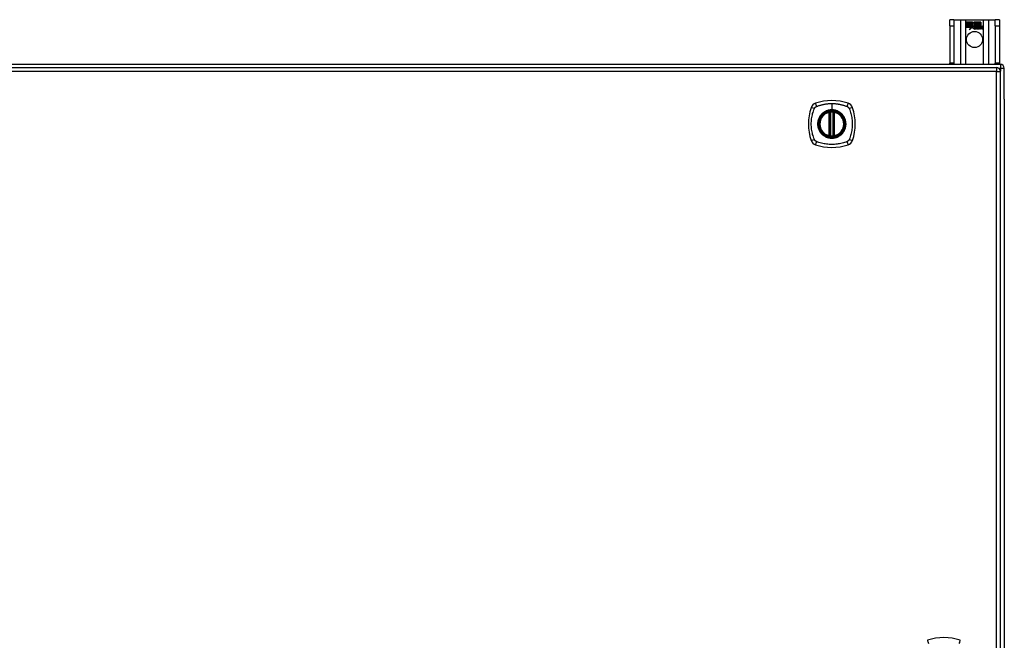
# Model space of a CAD drawing. Header units: inches. Extents: x 27 to 746, y 82 to 342.
# Tile 19 of 30: x 358 to 382, y 207 to 222. Entities that reach past the tile are written whole.
import ezdxf

# ---------------------------------------------------------------- set-up
doc = ezdxf.new("R2010")
doc.units = ezdxf.units.IN
doc.header["$MEASUREMENT"] = 0
doc.layers.add('Visible Edges(ANSI)', color=7, linetype='Continuous', lineweight=25)
doc.layers.add('Visible Tangent Edges(ANSI)', color=7, linetype='Continuous', lineweight=25)

msp = doc.modelspace()

# ---------------------------------------------------------------- linework, layer by layer
at = {"layer": 'Visible Edges(ANSI)'}
for p, q in [((381.13, 222.24), (381.025, 222.24)), ((381.025, 222.084), (381.025, 222.24)), ((381.13, 222.24), (381.13, 222.084)), ((381.13, 222.24), (381.294, 222.24)), ((381.294, 222.24), (381.429, 222.24)), ((381.429, 222.24), (381.871, 222.24)), ((381.434, 222.178), (381.601, 222.178)), ((381.434, 222.138), (381.434, 222.178)), ((381.557, 222.138), (381.434, 222.138)), ((381.435, 222.178), (381.435, 222.139)), ((381.601, 222.178), (381.435, 222.178)), ((381.435, 222.139), (381.556, 222.139)), ((381.556, 222.139), (381.556, 222.173)), ((381.556, 222.173), (381.561, 222.173)), ((381.557, 222.173), (381.557, 222.138)), ((381.56, 222.173), (381.557, 222.173)), ((381.603, 222.11), (381.56, 222.173)), ((381.561, 222.173), (381.604, 222.11)), ((381.623, 222.144), (381.601, 222.178)), ((381.601, 222.178), (381.623, 222.146)), ((381.641, 222.178), (381.623, 222.144)), ((381.623, 222.146), (381.64, 222.178)), ((381.64, 222.178), (381.724, 222.178)), ((381.64, 222.115), (381.683, 222.173)), ((381.723, 222.178), (381.641, 222.178)), ((381.684, 222.173), (381.641, 222.115)), ((381.683, 222.173), (381.687, 222.173)), ((381.687, 222.173), (381.684, 222.173)), ((381.687, 222.173), (381.687, 222.078)), ((381.687, 222.077), (381.687, 222.173)), ((381.723, 222.059), (381.723, 222.178)), ((381.724, 222.178), (381.724, 222.055)), ((381.729, 222.064), (381.729, 222.178)), ((381.729, 222.178), (381.766, 222.178)), ((381.73, 222.178), (381.73, 222.067)), ((381.766, 222.178), (381.73, 222.178)), ((381.766, 222.078), (381.766, 222.178)), ((381.766, 222.178), (381.766, 222.077)), ((381.772, 222.178), (381.772, 222.078)), ((381.808, 222.178), (381.772, 222.178)), ((381.772, 222.077), (381.772, 222.178)), ((381.772, 222.178), (381.809, 222.178)), ((381.808, 222.08), (381.808, 222.178)), ((381.809, 222.178), (381.809, 222.079)), ((381.871, 222.24), (382.006, 222.24)), ((382.006, 222.24), (382.17, 222.24)), ((382.17, 222.084), (382.17, 222.24)), ((382.275, 222.24), (382.17, 222.24)), ((382.275, 222.24), (382.275, 222.084)), ((381.025, 222.084), (381.025, 221.146)), ((381.13, 222.084), (381.13, 221.146)), ((381.434, 222.093), (381.434, 222.133)), ((381.434, 222.133), (381.557, 222.133)), ((381.557, 222.093), (381.434, 222.093)), ((381.434, 222.087), (381.557, 222.087)), ((381.434, 222.047), (381.434, 222.087)), ((381.555, 222.047), (381.434, 222.047)), ((381.435, 222.132), (381.435, 222.094)), ((381.556, 222.132), (381.435, 222.132)), ((381.435, 222.094), (381.556, 222.094)), ((381.556, 222.086), (381.435, 222.086)), ((381.435, 222.086), (381.435, 222.048)), ((381.435, 222.048), (381.556, 222.048)), ((381.524, 221.987), (381.555, 222.047)), ((381.579, 222.045), (381.524, 221.987)), ((381.556, 222.048), (381.527, 221.992)), ((381.527, 221.992), (381.579, 222.047)), ((381.556, 222.094), (381.556, 222.132)), ((381.556, 222.052), (381.556, 222.086)), ((381.558, 222.052), (381.556, 222.052)), ((381.557, 222.133), (381.557, 222.093)), ((381.557, 222.087), (381.557, 222.053)), ((381.557, 222.053), (381.558, 222.053)), ((381.558, 222.053), (381.576, 222.088)), ((381.576, 222.086), (381.558, 222.052)), ((381.576, 222.088), (381.579, 222.075)), ((381.578, 222.073), (381.576, 222.086)), ((381.604, 222.11), (381.578, 222.073)), ((381.579, 222.075), (381.603, 222.11)), ((381.579, 222.047), (381.582, 222.029)), ((381.581, 222.027), (381.579, 222.045)), ((381.621, 222.082), (381.581, 222.027)), ((381.582, 222.029), (381.621, 222.084)), ((381.621, 222.084), (381.629, 222.069)), ((381.629, 222.068), (381.621, 222.082)), ((381.633, 222.036), (381.679, 222.036)), ((381.679, 222.035), (381.634, 222.035)), ((381.666, 222.046), (381.635, 222.046)), ((381.636, 222.046), (381.666, 222.046)), ((381.665, 222.079), (381.64, 222.115)), ((381.641, 222.115), (381.667, 222.078)), ((381.67, 222.009), (381.67, 222.019)), ((381.671, 222.02), (381.671, 222.009)), ((381.678, 222.005), (381.709, 222.04)), ((381.698, 222.005), (381.678, 222.005)), ((381.71, 222.04), (381.68, 222.006)), ((381.68, 222.006), (381.698, 222.006)), ((381.687, 222.078), (381.715, 222.078)), ((381.715, 222.077), (381.687, 222.077)), ((381.709, 222.04), (381.691, 222.074)), ((381.691, 222.074), (381.712, 222.074)), ((381.693, 222.073), (381.71, 222.04)), ((381.711, 222.073), (381.693, 222.073)), ((381.698, 222.006), (381.715, 222.031)), ((381.715, 222.03), (381.698, 222.005)), ((381.721, 222.05), (381.711, 222.073)), ((381.712, 222.074), (381.721, 222.051)), ((381.715, 222.078), (381.723, 222.059)), ((381.724, 222.055), (381.715, 222.077)), ((381.715, 222.031), (381.719, 222.031)), ((381.718, 222.03), (381.715, 222.03)), ((381.727, 222.005), (381.718, 222.03)), ((381.719, 222.031), (381.728, 222.006)), ((381.721, 222.051), (381.724, 222.051)), ((381.724, 222.05), (381.721, 222.05)), ((381.724, 222.051), (381.741, 222.074)), ((381.741, 222.073), (381.724, 222.05)), ((381.748, 222.005), (381.727, 222.005)), ((381.728, 222.006), (381.746, 222.006)), ((381.739, 222.077), (381.729, 222.064)), ((381.73, 222.067), (381.738, 222.078)), ((381.73, 222.041), (381.759, 222.073)), ((381.746, 222.006), (381.73, 222.041)), ((381.761, 222.074), (381.731, 222.04)), ((381.731, 222.04), (381.748, 222.005)), ((381.738, 222.078), (381.766, 222.078)), ((381.766, 222.077), (381.739, 222.077)), ((381.741, 222.074), (381.761, 222.074)), ((381.759, 222.073), (381.741, 222.073)), ((381.756, 222.005), (381.768, 222.074)), ((381.773, 222.005), (381.756, 222.005)), ((381.769, 222.073), (381.757, 222.006)), ((381.757, 222.006), (381.772, 222.006)), ((381.768, 222.074), (381.783, 222.074)), ((381.782, 222.073), (381.769, 222.073)), ((381.772, 222.078), (381.788, 222.078)), ((381.787, 222.077), (381.772, 222.077)), ((381.772, 222.006), (381.777, 222.034)), ((381.778, 222.034), (381.773, 222.005)), ((381.783, 222.074), (381.781, 222.062)), ((381.781, 222.061), (381.782, 222.073)), ((381.781, 222.062), (381.785, 222.062)), ((381.786, 222.061), (381.781, 222.061)), ((381.786, 222.07), (381.787, 222.077)), ((381.788, 222.078), (381.787, 222.071)), ((381.799, 222.005), (381.806, 222.049)), ((381.815, 222.005), (381.799, 222.005)), ((381.807, 222.048), (381.8, 222.006)), ((381.8, 222.006), (381.815, 222.006)), ((381.815, 222.006), (381.819, 222.034)), ((381.82, 222.034), (381.815, 222.005)), ((381.841, 222.005), (381.848, 222.049)), ((381.857, 222.005), (381.841, 222.005)), ((381.849, 222.048), (381.842, 222.006)), ((381.842, 222.006), (381.857, 222.006)), ((381.857, 222.006), (381.865, 222.048)), ((381.865, 222.048), (381.857, 222.005)), ((382.17, 222.084), (382.17, 221.146)), ((382.275, 222.084), (382.275, 221.146)), ((381.025, 221.115), (381.025, 221.146)), ((381.13, 221.146), (381.13, 221.115)), ((382.17, 221.115), (382.17, 221.146)), ((382.275, 221.146), (382.275, 221.115)), ((382.301, 221.115), (310.499, 221.115)), ((310.597, 221.035), (382.202, 221.035)), ((382.301, 191.216), (382.301, 220.936)), ((382.4, 220.241), (382.4, 221.016)), ((382.4, 220.241), (382.4, 191.989)), ((377.992, 219.318), (377.992, 219.904)), ((378.012, 219.314), (378.012, 219.908)), ((378.091, 219.908), (378.091, 219.314)), ((378.111, 219.904), (378.111, 219.318))]:
    msp.add_line(p, q, dxfattribs=at)
at = {"layer": 'Visible Edges(ANSI)', "flags": 128}
for points in [[(378.023, 219.923), (378.021, 219.922), (378.02, 219.922), (378.018, 219.922), (378.016, 219.922), (378.015, 219.922), (378.013, 219.922), (378.012, 219.921), (378.011, 219.921), (378.009, 219.921), (378.008, 219.921), (378.007, 219.921), (378.006, 219.92), (378.004, 219.92), (378.003, 219.92), (378.002, 219.92), (378.002, 219.92), (378.001, 219.92), (378, 219.92), (378, 219.92), (377.999, 219.919), (377.999, 219.919), (377.999, 219.919), (377.998, 219.919), (377.998, 219.919)], [(378.105, 219.919), (378.105, 219.919), (378.104, 219.919), (378.104, 219.919), (378.104, 219.919), (378.103, 219.92), (378.103, 219.92), (378.102, 219.92), (378.101, 219.92), (378.101, 219.92), (378.1, 219.92), (378.099, 219.92), (378.097, 219.92), (378.096, 219.921), (378.095, 219.921), (378.094, 219.921), (378.092, 219.921), (378.091, 219.921), (378.089, 219.922), (378.088, 219.922), (378.086, 219.922), (378.085, 219.922), (378.083, 219.922), (378.082, 219.922), (378.08, 219.923)], [(377.998, 219.302), (377.998, 219.302), (377.999, 219.302), (377.999, 219.302), (377.999, 219.302), (378, 219.302), (378, 219.302), (378.001, 219.302), (378.002, 219.302), (378.002, 219.302), (378.003, 219.302), (378.004, 219.301), (378.006, 219.301), (378.007, 219.301), (378.008, 219.301), (378.009, 219.301), (378.011, 219.301), (378.012, 219.3), (378.013, 219.3), (378.015, 219.3), (378.016, 219.3), (378.018, 219.3), (378.02, 219.3), (378.021, 219.299), (378.023, 219.299)], [(378.08, 219.299), (378.082, 219.299), (378.083, 219.3), (378.085, 219.3), (378.086, 219.3), (378.088, 219.3), (378.089, 219.3), (378.091, 219.3), (378.092, 219.301), (378.094, 219.301), (378.095, 219.301), (378.096, 219.301), (378.097, 219.301), (378.099, 219.301), (378.1, 219.302), (378.101, 219.302), (378.101, 219.302), (378.102, 219.302), (378.103, 219.302), (378.103, 219.302), (378.104, 219.302), (378.104, 219.302), (378.104, 219.302), (378.105, 219.302), (378.105, 219.302)]]:
    msp.add_lwpolyline(points, dxfattribs=at)
at = {"layer": 'Visible Edges(ANSI)'}
for centre, radius in [((381.65, 221.74), 0.203), ((378.051, 219.611), 0.32), ((378.051, 219.611), 0.315)]:
    msp.add_circle(centre, radius, dxfattribs=at)
for centre, radius, start, end in [((381.666, 222.029), 0.0498, 134.1684, 176.5646), ((381.641, 222.031), 0.0247, 176.5646, 261.5605), ((381.666, 222.029), 0.049, 134.1684, 176.5646), ((381.641, 222.031), 0.0239, 176.5646, 261.5605), ((381.657, 222.038), 0.042, 79.6582, 131.9139), ((381.657, 222.038), 0.0412, 77.079, 133.1785), ((381.657, 222.038), 0.0374, 80.4085, 134.1684), ((381.657, 222.038), 0.0366, 80.3604, 134.1684), ((381.645, 222.032), 0.0127, 160.9907, 244.6784), ((381.645, 222.032), 0.012, 163.5261, 244.6784), ((381.656, 222.044), 0.0217, 109.3797, 175.226), ((381.656, 222.044), 0.021, 109.3797, 172.9975), ((381.649, 222.081), 0.0759, 261.5605, 287.3343), ((381.649, 222.081), 0.0751, 261.5605, 286.9141), ((381.656, 222.055), 0.0384, 244.6784, 292.5609), ((381.656, 222.055), 0.0391, 244.6784, 290.9242), ((381.654, 222.051), 0.0144, 51.1652, 109.3797), ((381.654, 222.051), 0.0137, 51.1652, 109.3797), ((381.655, 222.052), 0.0127, 329.421, 51.1652), ((381.655, 222.052), 0.0119, 331.4547, 51.1652), ((381.662, 222.056), 0.019, 23.8445, 85.0802), ((381.662, 222.056), 0.0183, 23.8445, 85.1757), ((381.647, 222.049), 0.0353, 336.1555, 23.8445), ((381.647, 222.049), 0.0345, 336.9643, 23.8445), ((381.835, 222.023), 0.0589, 147.5992, 170), ((381.835, 222.023), 0.0581, 147.5992, 170), ((381.81, 222.045), 0.03, 89.4776, 147.4114), ((381.799, 222.046), 0.0165, 96.03, 147.5992), ((381.808, 222.049), 0.03, 88.7952, 136.5849), ((381.81, 222.045), 0.0293, 89.4776, 148.2123), ((381.799, 222.046), 0.0157, 96.03, 147.5992), ((381.808, 222.049), 0.0307, 90.2222, 132.7339), ((381.798, 222.054), 0.00825, 23.5571, 96.03), ((381.798, 222.054), 0.0075, 23.5571, 96.03), ((381.791, 222.051), 0.0154, 350, 23.5571), ((381.791, 222.051), 0.0161, 350, 23.5571), ((381.811, 222.063), 0.0119, 16.9928, 89.4776), ((381.811, 222.063), 0.0127, 16.9928, 89.4776), ((381.877, 222.024), 0.0589, 148.5524, 170.8204), ((381.877, 222.024), 0.0581, 148.5584, 170.8257), ((381.788, 222.056), 0.0353, 357.7769, 16.9928), ((381.852, 222.045), 0.0299, 89.6788, 160.8136), ((381.788, 222.056), 0.036, 3.6169, 16.9928), ((381.852, 222.045), 0.0307, 89.6788, 153.9508), ((381.841, 222.046), 0.0165, 96.1027, 147.6301), ((381.841, 222.046), 0.0157, 96.1027, 147.6083), ((381.84, 222.054), 0.00825, 23.5487, 96.1027), ((381.84, 222.054), 0.0075, 23.5487, 96.1027), ((381.833, 222.051), 0.0154, 349.9922, 23.5487), ((381.833, 222.051), 0.0161, 350.0076, 23.5487), ((381.852, 222.062), 0.0124, 18.4748, 89.6788), ((381.852, 222.062), 0.0131, 18.4748, 89.6788), ((381.83, 222.055), 0.036, 349, 18.4748), ((381.83, 222.055), 0.0353, 349, 18.4748), ((382.202, 220.936), 0.099, 0, 90), ((382.301, 221.016), 0.099, 0, 90), ((378.051, 218.922), 1.28, 71.2278, 108.7722), ((378.74, 219.611), 1.28, 161.2278, 198.7722), ((377.697, 219.966), 0.177, 108.7722, 161.2278), ((378.051, 219.611), 0.313, 103.6344, 256.3656), ((378.051, 219.611), 0.313, 99.784, 103.6344), ((377.98, 219.904), 0.0118, 0, 103.6344), ((378, 219.908), 0.0118, 0, 99.784), ((378.051, 219.611), 0.313, 84.7499, 95.2501), ((378.103, 219.908), 0.0118, 80.216, 180), ((378.051, 219.611), 0.313, 76.3656, 80.216), ((378.122, 219.904), 0.0118, 76.3656, 180), ((378.051, 219.611), 0.313, 283.6344, 76.3656), ((378.406, 219.966), 0.177, 18.7722, 71.2278), ((377.363, 219.611), 1.28, 341.2278, 18.7722), ((377.697, 219.256), 0.177, 198.7722, 251.2278), ((377.98, 219.318), 0.0118, 256.3656, 0), ((378.051, 219.611), 0.313, 256.3656, 260.216), ((378, 219.314), 0.0118, 260.216, 0), ((378.051, 219.611), 0.313, 264.7499, 275.2501), ((378.103, 219.314), 0.0118, 180, 279.784), ((378.051, 219.611), 0.313, 279.784, 283.6344), ((378.122, 219.318), 0.0118, 180, 283.6344), ((378.406, 219.256), 0.177, 288.7722, 341.2278), ((378.051, 220.3), 1.28, 251.2278, 288.7722), ((380.877, 205.387), 1.28, 71.2278, 108.7722)]:
    msp.add_arc(centre, radius, start, end, dxfattribs=at)
at = {"layer": 'Visible Tangent Edges(ANSI)'}
for p, q in [((381.294, 222.24), (381.294, 221.115)), ((381.429, 221.115), (381.429, 222.24)), ((381.871, 222.24), (381.871, 221.115)), ((382.006, 221.115), (382.006, 222.24)), ((381.025, 222.084), (381.13, 222.084)), ((382.17, 222.084), (382.275, 222.084)), ((381.13, 221.146), (381.025, 221.146)), ((382.275, 221.146), (382.17, 221.146)), ((382.202, 220.936), (310.597, 220.936)), ((382.202, 221.035), (382.202, 220.936)), ((382.202, 220.936), (382.301, 220.936)), ((382.202, 191.216), (382.202, 220.936)), ((382.26, 221.016), (382.301, 221.016)), ((382.301, 221.115), (382.301, 221.016)), ((382.301, 221.016), (382.4, 221.016)), ((382.301, 221.016), (382.301, 220.946)), ((377.98, 219.904), (377.978, 219.915)), ((377.98, 219.904), (377.992, 219.904)), ((377.98, 219.904), (377.98, 219.318)), ((377.992, 219.904), (378.002, 219.904)), ((377.998, 219.919), (377.999, 219.913)), ((378.002, 219.908), (378.012, 219.908)), ((378.002, 219.318), (378.002, 219.904)), ((378.024, 219.911), (378.023, 219.923)), ((378.024, 219.311), (378.024, 219.911)), ((378.051, 220.127), (378.051, 219.968)), ((378.051, 219.963), (378.051, 219.968)), ((378.079, 219.911), (378.08, 219.923)), ((378.079, 219.911), (378.079, 219.311)), ((378.091, 219.908), (378.101, 219.908)), ((378.101, 219.904), (378.111, 219.904)), ((378.101, 219.904), (378.101, 219.318)), ((378.104, 219.913), (378.105, 219.919)), ((378.111, 219.904), (378.122, 219.904)), ((378.125, 219.915), (378.122, 219.904)), ((378.122, 219.318), (378.122, 219.904)), ((377.978, 219.307), (377.98, 219.318)), ((377.992, 219.318), (377.98, 219.318)), ((378.002, 219.318), (377.992, 219.318)), ((377.999, 219.308), (377.998, 219.302)), ((378.012, 219.314), (378.002, 219.314)), ((378.023, 219.299), (378.024, 219.311)), ((378.08, 219.299), (378.079, 219.311)), ((378.101, 219.314), (378.091, 219.314)), ((378.111, 219.318), (378.101, 219.318)), ((378.105, 219.302), (378.104, 219.308)), ((378.122, 219.318), (378.111, 219.318)), ((378.122, 219.318), (378.125, 219.307))]:
    msp.add_line(p, q, dxfattribs=at)
at = {"layer": 'Visible Tangent Edges(ANSI)', "flags": 128}
for points in [[(377.612, 219.222), (377.598, 219.256), (377.587, 219.287), (377.578, 219.318), (377.569, 219.35), (377.561, 219.382), (377.554, 219.414), (377.548, 219.446), (377.544, 219.479), (377.54, 219.512), (377.537, 219.545), (377.535, 219.578), (377.535, 219.611), (377.535, 219.644), (377.537, 219.677), (377.54, 219.71), (377.544, 219.742), (377.548, 219.775), (377.554, 219.807), (377.561, 219.84), (377.569, 219.872), (377.578, 219.903), (377.587, 219.935), (377.598, 219.966), (377.612, 219.999)], [(377.612, 219.999), (377.612, 220.001), (377.613, 220.002), (377.614, 220.004), (377.614, 220.005), (377.615, 220.006), (377.616, 220.008), (377.617, 220.009), (377.617, 220.01), (377.618, 220.012), (377.619, 220.013), (377.62, 220.014), (377.621, 220.015), (377.622, 220.017), (377.623, 220.018), (377.624, 220.019), (377.625, 220.02), (377.626, 220.022), (377.626, 220.023), (377.627, 220.024), (377.629, 220.025), (377.63, 220.026), (377.631, 220.027), (377.632, 220.029), (377.633, 220.03)], [(377.633, 220.03), (377.634, 220.031), (377.635, 220.032), (377.636, 220.033), (377.637, 220.034), (377.638, 220.035), (377.64, 220.036), (377.641, 220.037), (377.642, 220.038), (377.643, 220.039), (377.644, 220.04), (377.646, 220.041), (377.647, 220.042), (377.648, 220.042), (377.649, 220.043), (377.651, 220.044), (377.652, 220.045), (377.653, 220.046), (377.655, 220.047), (377.656, 220.047), (377.657, 220.048), (377.659, 220.049), (377.66, 220.049), (377.662, 220.05), (377.663, 220.051)], [(377.663, 220.051), (377.681, 220.059), (377.696, 220.065), (377.712, 220.07), (377.727, 220.075), (377.743, 220.08), (377.759, 220.085), (377.775, 220.089), (377.791, 220.093), (377.807, 220.098), (377.823, 220.101), (377.839, 220.105), (377.855, 220.108), (377.871, 220.111), (377.887, 220.114), (377.904, 220.117), (377.92, 220.119), (377.936, 220.121), (377.953, 220.123), (377.969, 220.124), (377.985, 220.125), (378.002, 220.126), (378.018, 220.127), (378.035, 220.127), (378.051, 220.127)], [(378.051, 219.963), (378.143, 219.951), (378.228, 219.916), (378.301, 219.86), (378.357, 219.787), (378.392, 219.702), (378.404, 219.61), (378.392, 219.519), (378.356, 219.434), (378.3, 219.361), (378.228, 219.306), (378.142, 219.271), (378.051, 219.259), (377.96, 219.271), (377.875, 219.306), (377.802, 219.362), (377.746, 219.435), (377.711, 219.52), (377.699, 219.611), (377.711, 219.702), (377.747, 219.787), (377.802, 219.86), (377.875, 219.916), (377.96, 219.951), (378.051, 219.963)], [(378.051, 219.968), (378.041, 219.968), (378.031, 219.967), (378.021, 219.966), (378.01, 219.965), (378, 219.964), (377.99, 219.962), (377.98, 219.96), (377.97, 219.958), (377.96, 219.956), (377.95, 219.953), (377.94, 219.95), (377.93, 219.947), (377.921, 219.943), (377.911, 219.939), (377.902, 219.935), (377.893, 219.93), (377.884, 219.926), (377.875, 219.921), (377.866, 219.915), (377.857, 219.91), (377.848, 219.904), (377.84, 219.898), (377.832, 219.892), (377.824, 219.886)], [(377.999, 219.913), (377.999, 219.914), (377.998, 219.914), (377.997, 219.914), (377.996, 219.915), (377.995, 219.915), (377.995, 219.915), (377.994, 219.916), (377.993, 219.916), (377.992, 219.916), (377.991, 219.916), (377.99, 219.916), (377.989, 219.916), (377.988, 219.916), (377.987, 219.916), (377.986, 219.916), (377.985, 219.916), (377.984, 219.916), (377.983, 219.916), (377.982, 219.916), (377.981, 219.916), (377.981, 219.916), (377.98, 219.915), (377.979, 219.915), (377.978, 219.915)], [(378.002, 219.908), (378.002, 219.908), (378.002, 219.908), (378.002, 219.908), (378.002, 219.909), (378.002, 219.909), (378.002, 219.909), (378.002, 219.91), (378.001, 219.91), (378.001, 219.91), (378.001, 219.91), (378.001, 219.911), (378.001, 219.911), (378.001, 219.911), (378.001, 219.911), (378.001, 219.911), (378.001, 219.912), (378, 219.912), (378, 219.912), (378, 219.912), (378, 219.913), (378, 219.913), (378, 219.913), (377.999, 219.913), (377.999, 219.913)], [(378.002, 219.904), (378.002, 219.904), (378.002, 219.904), (378.002, 219.904), (378.002, 219.904), (378.002, 219.904), (378.002, 219.905), (378.002, 219.905), (378.002, 219.905), (378.002, 219.905), (378.002, 219.905), (378.002, 219.905), (378.002, 219.906), (378.002, 219.906), (378.002, 219.906), (378.002, 219.906), (378.002, 219.906), (378.002, 219.907), (378.002, 219.907), (378.002, 219.907), (378.002, 219.907), (378.002, 219.907), (378.002, 219.907), (378.002, 219.908), (378.002, 219.908)], [(378.012, 219.908), (378.012, 219.908), (378.012, 219.908), (378.012, 219.908), (378.013, 219.908), (378.013, 219.908), (378.013, 219.908), (378.013, 219.908), (378.014, 219.908), (378.014, 219.908), (378.015, 219.908), (378.015, 219.909), (378.016, 219.909), (378.016, 219.909), (378.017, 219.909), (378.017, 219.909), (378.018, 219.909), (378.019, 219.91), (378.019, 219.91), (378.02, 219.91), (378.021, 219.91), (378.022, 219.91), (378.022, 219.911), (378.023, 219.911), (378.024, 219.911)], [(378.051, 220.127), (378.068, 220.127), (378.085, 220.127), (378.101, 220.126), (378.118, 220.125), (378.134, 220.124), (378.15, 220.123), (378.167, 220.121), (378.183, 220.119), (378.2, 220.117), (378.216, 220.114), (378.232, 220.111), (378.248, 220.108), (378.264, 220.105), (378.28, 220.101), (378.296, 220.098), (378.312, 220.093), (378.328, 220.089), (378.344, 220.085), (378.36, 220.08), (378.375, 220.075), (378.391, 220.07), (378.407, 220.065), (378.422, 220.059), (378.44, 220.051)], [(378.279, 219.886), (378.271, 219.892), (378.263, 219.898), (378.254, 219.904), (378.246, 219.91), (378.237, 219.915), (378.228, 219.921), (378.219, 219.926), (378.21, 219.93), (378.201, 219.935), (378.192, 219.939), (378.182, 219.943), (378.172, 219.947), (378.163, 219.95), (378.153, 219.953), (378.143, 219.956), (378.133, 219.958), (378.123, 219.961), (378.113, 219.962), (378.103, 219.964), (378.092, 219.965), (378.082, 219.966), (378.072, 219.967), (378.062, 219.968), (378.051, 219.968)], [(378.079, 219.911), (378.08, 219.911), (378.081, 219.911), (378.081, 219.91), (378.082, 219.91), (378.083, 219.91), (378.084, 219.91), (378.084, 219.91), (378.085, 219.909), (378.086, 219.909), (378.086, 219.909), (378.087, 219.909), (378.087, 219.909), (378.088, 219.909), (378.088, 219.908), (378.089, 219.908), (378.089, 219.908), (378.09, 219.908), (378.09, 219.908), (378.09, 219.908), (378.09, 219.908), (378.091, 219.908), (378.091, 219.908), (378.091, 219.908), (378.091, 219.908)], [(378.104, 219.913), (378.103, 219.913), (378.103, 219.913), (378.103, 219.913), (378.103, 219.913), (378.103, 219.912), (378.103, 219.912), (378.103, 219.912), (378.102, 219.912), (378.102, 219.911), (378.102, 219.911), (378.102, 219.911), (378.102, 219.911), (378.102, 219.911), (378.102, 219.91), (378.102, 219.91), (378.102, 219.91), (378.101, 219.91), (378.101, 219.909), (378.101, 219.909), (378.101, 219.909), (378.101, 219.908), (378.101, 219.908), (378.101, 219.908), (378.101, 219.908)], [(378.101, 219.908), (378.101, 219.908), (378.101, 219.907), (378.101, 219.907), (378.101, 219.907), (378.101, 219.907), (378.101, 219.907), (378.101, 219.907), (378.101, 219.906), (378.101, 219.906), (378.101, 219.906), (378.101, 219.906), (378.101, 219.906), (378.101, 219.905), (378.101, 219.905), (378.101, 219.905), (378.101, 219.905), (378.101, 219.905), (378.101, 219.905), (378.101, 219.904), (378.101, 219.904), (378.101, 219.904), (378.101, 219.904), (378.101, 219.904), (378.101, 219.904)], [(378.125, 219.915), (378.124, 219.915), (378.123, 219.915), (378.122, 219.916), (378.122, 219.916), (378.121, 219.916), (378.12, 219.916), (378.119, 219.916), (378.118, 219.916), (378.117, 219.916), (378.116, 219.916), (378.115, 219.916), (378.114, 219.916), (378.113, 219.916), (378.112, 219.916), (378.111, 219.916), (378.11, 219.916), (378.109, 219.916), (378.108, 219.915), (378.108, 219.915), (378.107, 219.915), (378.106, 219.914), (378.105, 219.914), (378.104, 219.914), (378.104, 219.913)], [(378.44, 220.051), (378.443, 220.049), (378.446, 220.048), (378.448, 220.047), (378.451, 220.045), (378.454, 220.043), (378.456, 220.042), (378.459, 220.04), (378.461, 220.038), (378.463, 220.036), (378.466, 220.034), (378.468, 220.032), (378.47, 220.03), (378.472, 220.027), (378.474, 220.025), (378.476, 220.023), (378.478, 220.02), (378.48, 220.018), (378.482, 220.016), (378.484, 220.013), (378.486, 220.01), (378.487, 220.008), (378.489, 220.005), (378.49, 220.002), (378.491, 219.999)], [(378.491, 219.999), (378.505, 219.966), (378.516, 219.935), (378.525, 219.903), (378.534, 219.872), (378.542, 219.84), (378.549, 219.807), (378.555, 219.775), (378.559, 219.742), (378.563, 219.71), (378.566, 219.677), (378.568, 219.644), (378.568, 219.611), (378.568, 219.578), (378.566, 219.545), (378.563, 219.512), (378.559, 219.479), (378.555, 219.446), (378.549, 219.414), (378.542, 219.382), (378.534, 219.35), (378.525, 219.318), (378.516, 219.287), (378.505, 219.256), (378.491, 219.222)], [(377.777, 219.838), (377.764, 219.822), (377.753, 219.805), (377.742, 219.788), (377.732, 219.77), (377.723, 219.751), (377.716, 219.732), (377.709, 219.712), (377.704, 219.693), (377.7, 219.672), (377.697, 219.652), (377.695, 219.631), (377.695, 219.611), (377.695, 219.59), (377.697, 219.57), (377.7, 219.549), (377.704, 219.529), (377.71, 219.509), (377.716, 219.49), (377.724, 219.47), (377.732, 219.452), (377.742, 219.434), (377.753, 219.416), (377.764, 219.399), (377.777, 219.383)], [(377.824, 219.886), (377.822, 219.884), (377.82, 219.882), (377.818, 219.88), (377.815, 219.878), (377.813, 219.876), (377.811, 219.875), (377.809, 219.873), (377.807, 219.871), (377.805, 219.869), (377.803, 219.867), (377.801, 219.865), (377.799, 219.863), (377.797, 219.861), (377.795, 219.859), (377.793, 219.857), (377.792, 219.855), (377.79, 219.853), (377.788, 219.851), (377.786, 219.849), (377.784, 219.847), (377.782, 219.845), (377.78, 219.843), (377.779, 219.841), (377.777, 219.838)], [(378.326, 219.838), (378.324, 219.841), (378.323, 219.843), (378.321, 219.845), (378.319, 219.847), (378.317, 219.849), (378.315, 219.851), (378.313, 219.853), (378.311, 219.855), (378.31, 219.857), (378.308, 219.859), (378.306, 219.861), (378.304, 219.863), (378.302, 219.865), (378.3, 219.867), (378.298, 219.869), (378.296, 219.871), (378.294, 219.873), (378.292, 219.875), (378.29, 219.876), (378.288, 219.878), (378.285, 219.88), (378.283, 219.882), (378.281, 219.884), (378.279, 219.886)], [(378.326, 219.383), (378.339, 219.399), (378.35, 219.416), (378.361, 219.434), (378.371, 219.452), (378.38, 219.471), (378.387, 219.49), (378.394, 219.509), (378.399, 219.529), (378.403, 219.549), (378.406, 219.57), (378.408, 219.59), (378.408, 219.611), (378.408, 219.631), (378.406, 219.652), (378.403, 219.672), (378.399, 219.693), (378.394, 219.712), (378.387, 219.732), (378.38, 219.751), (378.371, 219.77), (378.361, 219.788), (378.35, 219.806), (378.339, 219.822), (378.326, 219.838)], [(377.663, 219.171), (377.66, 219.172), (377.657, 219.174), (377.655, 219.175), (377.652, 219.177), (377.649, 219.179), (377.647, 219.18), (377.644, 219.182), (377.642, 219.184), (377.64, 219.186), (377.637, 219.188), (377.635, 219.19), (377.633, 219.192), (377.631, 219.194), (377.629, 219.197), (377.626, 219.199), (377.625, 219.201), (377.623, 219.204), (377.621, 219.206), (377.619, 219.209), (377.617, 219.211), (377.616, 219.214), (377.614, 219.217), (377.613, 219.22), (377.612, 219.222)], [(378.44, 219.171), (378.407, 219.157), (378.375, 219.147), (378.344, 219.137), (378.312, 219.128), (378.281, 219.121), (378.248, 219.114), (378.216, 219.108), (378.183, 219.103), (378.151, 219.099), (378.118, 219.097), (378.085, 219.095), (378.052, 219.094), (378.019, 219.095), (377.986, 219.096), (377.953, 219.099), (377.92, 219.103), (377.887, 219.108), (377.855, 219.114), (377.823, 219.12), (377.791, 219.128), (377.759, 219.137), (377.728, 219.147), (377.696, 219.157), (377.663, 219.171)], [(377.777, 219.383), (377.779, 219.381), (377.78, 219.379), (377.782, 219.377), (377.784, 219.375), (377.786, 219.373), (377.788, 219.371), (377.79, 219.369), (377.792, 219.367), (377.793, 219.365), (377.795, 219.363), (377.797, 219.361), (377.799, 219.359), (377.801, 219.357), (377.803, 219.355), (377.805, 219.353), (377.807, 219.351), (377.809, 219.349), (377.811, 219.347), (377.813, 219.345), (377.815, 219.344), (377.818, 219.342), (377.82, 219.34), (377.822, 219.338), (377.824, 219.336)], [(377.824, 219.336), (377.84, 219.324), (377.857, 219.312), (377.874, 219.301), (377.893, 219.291), (377.911, 219.283), (377.931, 219.275), (377.95, 219.269), (377.97, 219.263), (377.99, 219.259), (378.01, 219.256), (378.031, 219.255), (378.052, 219.254), (378.072, 219.255), (378.093, 219.256), (378.113, 219.259), (378.133, 219.264), (378.153, 219.269), (378.173, 219.275), (378.192, 219.283), (378.211, 219.292), (378.229, 219.301), (378.246, 219.312), (378.263, 219.324), (378.279, 219.336)], [(377.978, 219.307), (377.979, 219.307), (377.98, 219.306), (377.981, 219.306), (377.981, 219.306), (377.982, 219.306), (377.983, 219.306), (377.984, 219.306), (377.985, 219.306), (377.986, 219.306), (377.987, 219.306), (377.988, 219.306), (377.989, 219.306), (377.99, 219.306), (377.991, 219.306), (377.992, 219.306), (377.993, 219.306), (377.994, 219.306), (377.995, 219.306), (377.995, 219.307), (377.996, 219.307), (377.997, 219.307), (377.998, 219.308), (377.999, 219.308), (377.999, 219.308)], [(377.999, 219.308), (377.999, 219.309), (378, 219.309), (378, 219.309), (378, 219.309), (378, 219.309), (378, 219.31), (378, 219.31), (378.001, 219.31), (378.001, 219.31), (378.001, 219.311), (378.001, 219.311), (378.001, 219.311), (378.001, 219.311), (378.001, 219.311), (378.001, 219.312), (378.001, 219.312), (378.002, 219.312), (378.002, 219.313), (378.002, 219.313), (378.002, 219.313), (378.002, 219.313), (378.002, 219.314), (378.002, 219.314), (378.002, 219.314)], [(378.002, 219.314), (378.002, 219.314), (378.002, 219.314), (378.002, 219.315), (378.002, 219.315), (378.002, 219.315), (378.002, 219.315), (378.002, 219.315), (378.002, 219.315), (378.002, 219.316), (378.002, 219.316), (378.002, 219.316), (378.002, 219.316), (378.002, 219.316), (378.002, 219.316), (378.002, 219.317), (378.002, 219.317), (378.002, 219.317), (378.002, 219.317), (378.002, 219.317), (378.002, 219.318), (378.002, 219.318), (378.002, 219.318), (378.002, 219.318), (378.002, 219.318)], [(378.024, 219.311), (378.023, 219.311), (378.022, 219.311), (378.022, 219.311), (378.021, 219.312), (378.02, 219.312), (378.019, 219.312), (378.019, 219.312), (378.018, 219.312), (378.017, 219.312), (378.017, 219.313), (378.016, 219.313), (378.016, 219.313), (378.015, 219.313), (378.015, 219.313), (378.014, 219.313), (378.014, 219.314), (378.013, 219.314), (378.013, 219.314), (378.013, 219.314), (378.013, 219.314), (378.012, 219.314), (378.012, 219.314), (378.012, 219.314), (378.012, 219.314)], [(378.091, 219.314), (378.091, 219.314), (378.091, 219.314), (378.091, 219.314), (378.09, 219.314), (378.09, 219.314), (378.09, 219.314), (378.09, 219.314), (378.089, 219.314), (378.089, 219.313), (378.088, 219.313), (378.088, 219.313), (378.087, 219.313), (378.087, 219.313), (378.086, 219.313), (378.086, 219.312), (378.085, 219.312), (378.084, 219.312), (378.084, 219.312), (378.083, 219.312), (378.082, 219.312), (378.081, 219.311), (378.081, 219.311), (378.08, 219.311), (378.079, 219.311)], [(378.101, 219.318), (378.101, 219.318), (378.101, 219.318), (378.101, 219.318), (378.101, 219.318), (378.101, 219.317), (378.101, 219.317), (378.101, 219.317), (378.101, 219.317), (378.101, 219.317), (378.101, 219.316), (378.101, 219.316), (378.101, 219.316), (378.101, 219.316), (378.101, 219.316), (378.101, 219.316), (378.101, 219.315), (378.101, 219.315), (378.101, 219.315), (378.101, 219.315), (378.101, 219.315), (378.101, 219.315), (378.101, 219.314), (378.101, 219.314), (378.101, 219.314)], [(378.101, 219.314), (378.101, 219.314), (378.101, 219.314), (378.101, 219.313), (378.101, 219.313), (378.101, 219.313), (378.101, 219.313), (378.101, 219.312), (378.102, 219.312), (378.102, 219.312), (378.102, 219.311), (378.102, 219.311), (378.102, 219.311), (378.102, 219.311), (378.102, 219.311), (378.102, 219.31), (378.102, 219.31), (378.103, 219.31), (378.103, 219.31), (378.103, 219.309), (378.103, 219.309), (378.103, 219.309), (378.103, 219.309), (378.103, 219.309), (378.104, 219.308)], [(378.104, 219.308), (378.104, 219.308), (378.105, 219.308), (378.106, 219.307), (378.107, 219.307), (378.108, 219.307), (378.108, 219.306), (378.109, 219.306), (378.11, 219.306), (378.111, 219.306), (378.112, 219.306), (378.113, 219.306), (378.114, 219.306), (378.115, 219.306), (378.116, 219.306), (378.117, 219.306), (378.118, 219.306), (378.119, 219.306), (378.12, 219.306), (378.121, 219.306), (378.122, 219.306), (378.122, 219.306), (378.123, 219.306), (378.124, 219.307), (378.125, 219.307)], [(378.279, 219.336), (378.281, 219.338), (378.283, 219.34), (378.285, 219.342), (378.287, 219.344), (378.29, 219.345), (378.292, 219.347), (378.294, 219.349), (378.296, 219.351), (378.298, 219.353), (378.3, 219.355), (378.302, 219.357), (378.304, 219.359), (378.306, 219.361), (378.308, 219.363), (378.309, 219.365), (378.311, 219.367), (378.313, 219.369), (378.315, 219.371), (378.317, 219.373), (378.319, 219.375), (378.321, 219.377), (378.323, 219.379), (378.324, 219.381), (378.326, 219.383)], [(378.491, 219.222), (378.49, 219.22), (378.489, 219.217), (378.487, 219.214), (378.486, 219.211), (378.484, 219.209), (378.482, 219.206), (378.48, 219.204), (378.478, 219.201), (378.477, 219.199), (378.475, 219.197), (378.472, 219.194), (378.47, 219.192), (378.468, 219.19), (378.466, 219.188), (378.463, 219.186), (378.461, 219.184), (378.459, 219.182), (378.456, 219.18), (378.454, 219.179), (378.451, 219.177), (378.448, 219.175), (378.446, 219.174), (378.443, 219.172), (378.44, 219.171)]]:
    msp.add_lwpolyline(points, dxfattribs=at)
at = {"layer": 'Visible Tangent Edges(ANSI)'}
for radius in [0.346, 0.342, 0.325, 0.324]:
    msp.add_circle((378.051, 219.611), radius, dxfattribs=at)
for start, end in [(103.6344, 256.3656), (84.7499, 95.2501), (283.6344, 76.3656), (264.7499, 275.2501)]:
    msp.add_arc((378.051, 219.611), 0.301, start, end, dxfattribs=at)
for centre, major_axis, ratio, start_param, end_param in [((377.639, 219.985), (-0.112, 0.037), 0.042597, 4.975842, 6.113112), ((377.677, 220.023), (-0.037, 0.112), 0.042597, 0.170073, 1.307344), ((377.998, 219.919), (-0.00893, -0.00773), 0.431674, 0, 1.315955), ((378.004, 219.908), (-0.0116, -0.0021), 0.025638, 4.856604, 6.283185), ((378.099, 219.908), (0.0116, -0.0021), 0.025638, 0, 1.426581), ((378.105, 219.919), (0.00893, -0.00773), 0.431674, 4.96723, 6.283185), ((378.426, 220.023), (0.037, 0.112), 0.042597, 4.975842, 6.113112), ((378.464, 219.985), (0.112, 0.037), 0.042597, 0.170073, 1.307344), ((377.639, 219.237), (-0.112, -0.037), 0.042597, 0.170073, 1.307344), ((377.677, 219.199), (-0.037, -0.112), 0.042597, 4.975842, 6.113112), ((377.998, 219.303), (-0.00893, 0.00773), 0.431674, 4.96723, 6.283185), ((378.004, 219.314), (-0.0116, 0.0021), 0.025638, 0, 1.426581), ((378.099, 219.314), (0.0116, 0.0021), 0.025638, 4.856604, 6.283185), ((378.105, 219.303), (0.00893, 0.00773), 0.431674, 0, 1.315955), ((378.426, 219.199), (0.037, -0.112), 0.042597, 0.170073, 1.307344), ((378.464, 219.237), (0.112, -0.037), 0.042597, 4.975842, 6.113112), ((380.503, 206.488), (-0.037, 0.112), 0.042597, 0.170073, 1.307344), ((381.252, 206.488), (0.037, 0.112), 0.042597, 4.975842, 6.113112)]:
    msp.add_ellipse(centre, major_axis=major_axis, ratio=ratio, start_param=start_param, end_param=end_param, dxfattribs=at)

doc.saveas('drawing.dxf')
